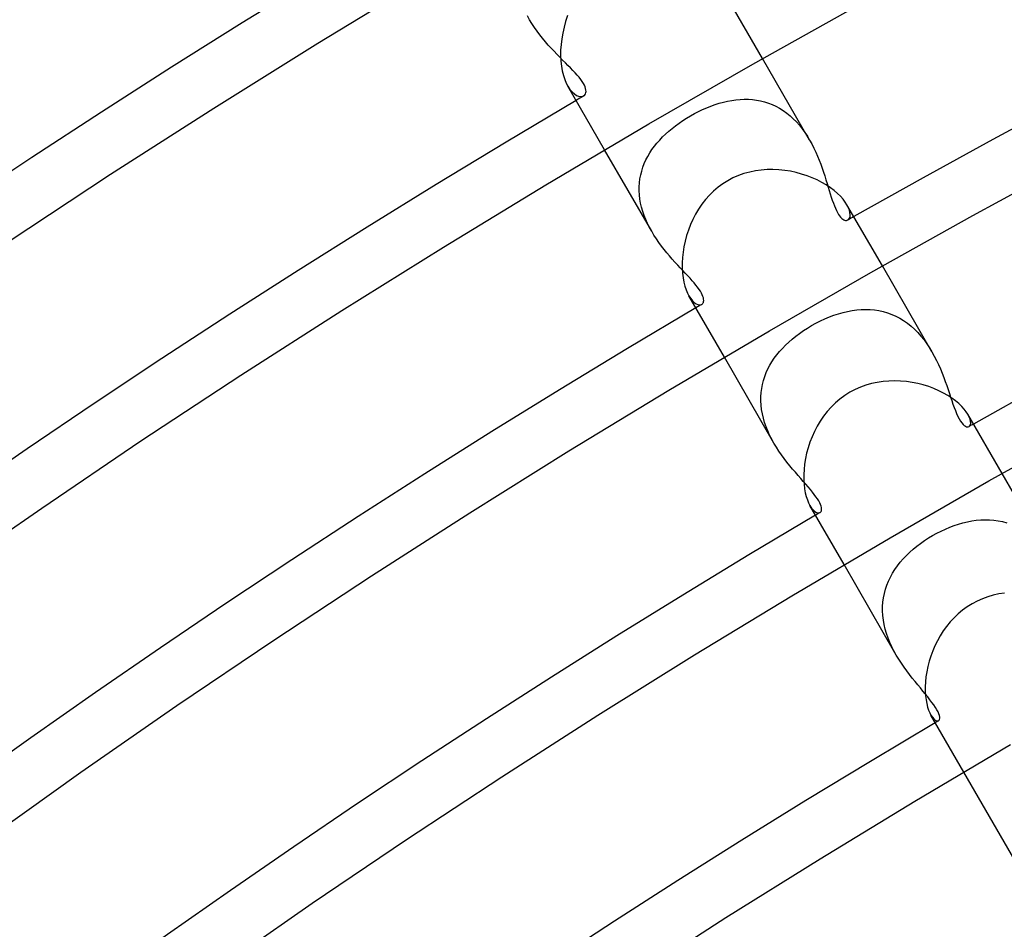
# Model space of a CAD drawing. Header units: millimetres. Extents: x -310 to 310, y -273 to 273.
# Tile 26 of 84: x -123 to -101, y 169 to 189. Entities that reach past the tile are written whole.
import ezdxf

# ---------------------------------------------------------------- set-up
doc = ezdxf.new("R2010")
doc.units = ezdxf.units.MM
doc.layers.add('HIDDEN', color=7, linetype='Continuous')
doc.layers.add('THICK', color=7, linetype='Continuous')

msp = doc.modelspace()

# ---------------------------------------------------------------- linework, layer by layer
at = {"layer": 'HIDDEN'}
for p, q in [((-111.624, 189.338), (-111.672, 189.426)), ((-111.572, 189.253), (-111.624, 189.338)), ((-111.518, 189.17), (-111.572, 189.253)), ((-111.46, 189.088), (-111.518, 189.17)), ((-111.401, 189.009), (-111.46, 189.088)), ((-111.339, 188.932), (-111.401, 189.009)), ((-111.277, 188.857), (-111.339, 188.932)), ((-111.213, 188.784), (-111.277, 188.857)), ((-111.149, 188.714), (-111.213, 188.784)), ((-111.086, 188.646), (-111.149, 188.714)), ((-111.022, 188.581), (-111.086, 188.646)), ((-110.96, 188.517), (-111.022, 188.581)), ((-110.898, 188.455), (-110.96, 188.517)), ((-105.482, 186.7), (-106.513, 188.487)), ((-110.839, 188.396), (-110.898, 188.455)), ((-110.781, 188.338), (-110.839, 188.396)), ((-110.726, 188.282), (-110.781, 188.338)), ((-110.674, 188.228), (-110.726, 188.282)), ((-110.625, 188.176), (-110.674, 188.228)), ((-110.58, 188.126), (-110.625, 188.176)), ((-110.539, 188.077), (-110.58, 188.126)), ((-110.502, 188.03), (-110.539, 188.077)), ((-110.782, 187.88), (-110.737, 187.811)), ((-110.47, 187.985), (-110.502, 188.03)), ((-110.444, 187.943), (-110.47, 187.985)), ((-110.422, 187.903), (-110.444, 187.943)), ((-110.405, 187.865), (-110.422, 187.903)), ((-110.394, 187.83), (-110.405, 187.865)), ((-110.387, 187.797), (-110.394, 187.83)), ((-110.737, 187.811), (-110.689, 187.754)), ((-110.689, 187.754), (-110.641, 187.711)), ((-110.641, 187.711), (-110.594, 187.679)), ((-110.594, 187.679), (-110.549, 187.66)), ((-110.549, 187.66), (-110.507, 187.652)), ((-110.507, 187.652), (-110.469, 187.655)), ((-110.469, 187.655), (-110.436, 187.667)), ((-110.436, 187.667), (-110.419, 187.68)), ((-110.419, 187.68), (-110.405, 187.696)), ((-110.405, 187.696), (-110.394, 187.716)), ((-110.394, 187.716), (-110.388, 187.74)), ((-110.388, 187.74), (-110.385, 187.767)), ((-110.385, 187.767), (-110.387, 187.797)), ((-107.831, 187.368), (-107.74, 187.408)), ((-107.74, 187.408), (-107.648, 187.444)), ((-107.648, 187.444), (-107.557, 187.477)), ((-107.557, 187.477), (-107.465, 187.506)), ((-107.465, 187.506), (-107.373, 187.532)), ((-107.373, 187.532), (-107.281, 187.553)), ((-107.281, 187.553), (-107.189, 187.57)), ((-107.189, 187.57), (-107.098, 187.583)), ((-107.098, 187.583), (-107.007, 187.591)), ((-107.007, 187.591), (-106.916, 187.595)), ((-106.916, 187.595), (-106.826, 187.594)), ((-106.826, 187.594), (-106.736, 187.588)), ((-106.736, 187.588), (-106.648, 187.577)), ((-106.648, 187.577), (-106.56, 187.561)), ((-106.56, 187.561), (-106.473, 187.539)), ((-106.473, 187.539), (-106.388, 187.512)), ((-106.388, 187.512), (-106.304, 187.479)), ((-106.304, 187.479), (-106.222, 187.441)), ((-106.222, 187.441), (-106.141, 187.397)), ((-106.141, 187.397), (-106.062, 187.348)), ((-108.264, 187.127), (-108.182, 187.18)), ((-108.182, 187.18), (-108.097, 187.23)), ((-108.097, 187.23), (-108.01, 187.279)), ((-108.01, 187.279), (-107.921, 187.325)), ((-107.921, 187.325), (-107.831, 187.368)), ((-106.062, 187.348), (-105.986, 187.293)), ((-105.986, 187.293), (-105.912, 187.234)), ((-105.912, 187.234), (-105.842, 187.169)), ((-105.842, 187.169), (-105.773, 187.1)), ((-108.57, 186.895), (-108.498, 186.956)), ((-108.498, 186.956), (-108.422, 187.015)), ((-108.422, 187.015), (-108.344, 187.072)), ((-108.344, 187.072), (-108.264, 187.127)), ((-105.773, 187.1), (-105.708, 187.026)), ((-105.708, 187.026), (-105.646, 186.949)), ((-108.77, 186.701), (-108.707, 186.768)), ((-108.707, 186.768), (-108.64, 186.833)), ((-108.64, 186.833), (-108.57, 186.895)), ((-105.646, 186.949), (-105.588, 186.868)), ((-105.588, 186.868), (-105.533, 186.785)), ((-105.533, 186.785), (-105.482, 186.7)), ((-108.939, 186.491), (-108.886, 186.563)), ((-108.886, 186.563), (-108.83, 186.633)), ((-108.83, 186.633), (-108.77, 186.701)), ((-105.482, 186.7), (-105.434, 186.614)), ((-105.434, 186.614), (-105.39, 186.526)), ((-105.39, 186.526), (-105.348, 186.438)), ((-108.946, 184.7), (-109.977, 186.486)), ((-109.072, 186.264), (-109.032, 186.342)), ((-109.032, 186.342), (-108.987, 186.417)), ((-108.987, 186.417), (-108.939, 186.491)), ((-105.348, 186.438), (-105.309, 186.35)), ((-105.309, 186.35), (-105.273, 186.261)), ((-109.165, 186.022), (-109.139, 186.104)), ((-109.139, 186.104), (-109.108, 186.185)), ((-109.108, 186.185), (-109.072, 186.264)), ((-105.273, 186.261), (-105.24, 186.173)), ((-105.24, 186.173), (-105.208, 186.086)), ((-109.203, 185.853), (-109.186, 185.938)), ((-109.186, 185.938), (-109.165, 186.022)), ((-105.208, 186.086), (-105.179, 186)), ((-105.179, 186), (-105.151, 185.914)), ((-105.151, 185.914), (-105.125, 185.831)), ((-109.22, 185.677), (-109.214, 185.766)), ((-109.22, 185.588), (-109.22, 185.677)), ((-109.214, 185.766), (-109.203, 185.853)), ((-105.125, 185.831), (-105.1, 185.749)), ((-105.1, 185.749), (-105.076, 185.67)), ((-105.076, 185.67), (-105.052, 185.593)), ((-109.215, 185.498), (-109.22, 185.588)), ((-109.204, 185.408), (-109.215, 185.498)), ((-105.052, 185.593), (-105.03, 185.52)), ((-105.03, 185.52), (-105.008, 185.449)), ((-105.008, 185.449), (-104.985, 185.382)), ((-109.189, 185.318), (-109.204, 185.408)), ((-109.168, 185.227), (-109.189, 185.318)), ((-109.142, 185.137), (-109.168, 185.227)), ((-104.985, 185.382), (-104.963, 185.319)), ((-104.963, 185.319), (-104.941, 185.261)), ((-104.941, 185.261), (-104.919, 185.206)), ((-104.632, 185.221), (-104.664, 185.283)), ((-109.111, 185.046), (-109.142, 185.137)), ((-109.075, 184.957), (-109.111, 185.046)), ((-104.919, 185.206), (-104.896, 185.157)), ((-104.896, 185.157), (-104.873, 185.112)), ((-104.873, 185.112), (-104.85, 185.072)), ((-104.85, 185.072), (-104.826, 185.037)), ((-104.826, 185.037), (-104.803, 185.008)), ((-104.61, 185.163), (-104.632, 185.221)), ((-104.598, 185.111), (-104.61, 185.163)), ((-104.607, 184.991), (-104.597, 185.024)), ((-104.594, 185.064), (-104.598, 185.111)), ((-104.597, 185.024), (-104.594, 185.064)), ((-109.036, 184.87), (-109.075, 184.957)), ((-108.992, 184.784), (-109.036, 184.87)), ((-104.803, 185.008), (-104.78, 184.984)), ((-104.78, 184.984), (-104.757, 184.966)), ((-104.757, 184.966), (-104.735, 184.952)), ((-104.735, 184.952), (-104.715, 184.944)), ((-104.715, 184.944), (-104.695, 184.939)), ((-104.695, 184.939), (-104.677, 184.938)), ((-104.677, 184.938), (-104.66, 184.941)), ((-104.66, 184.941), (-104.645, 184.948)), ((-104.645, 184.948), (-104.624, 184.965)), ((-104.624, 184.965), (-104.607, 184.991)), ((-108.946, 184.7), (-108.992, 184.784)), ((-108.896, 184.616), (-108.946, 184.7)), ((-108.843, 184.534), (-108.896, 184.616)), ((-108.787, 184.455), (-108.843, 184.534)), ((-108.73, 184.377), (-108.787, 184.455)), ((-108.672, 184.302), (-108.73, 184.377)), ((-108.613, 184.23), (-108.672, 184.302)), ((-108.554, 184.159), (-108.613, 184.23)), ((-108.494, 184.091), (-108.554, 184.159)), ((-108.435, 184.025), (-108.494, 184.091)), ((-108.376, 183.961), (-108.435, 184.025)), ((-108.318, 183.898), (-108.376, 183.961)), ((-102.802, 182.058), (-103.888, 183.94)), ((-108.262, 183.838), (-108.318, 183.898)), ((-108.208, 183.78), (-108.262, 183.838)), ((-108.155, 183.724), (-108.208, 183.78)), ((-108.105, 183.67), (-108.155, 183.724)), ((-108.058, 183.617), (-108.105, 183.67)), ((-108.015, 183.567), (-108.058, 183.617)), ((-107.975, 183.518), (-108.015, 183.567)), ((-107.939, 183.472), (-107.975, 183.518)), ((-108.128, 183.283), (-108.09, 183.224)), ((-107.907, 183.428), (-107.939, 183.472)), ((-107.879, 183.385), (-107.907, 183.428)), ((-107.856, 183.345), (-107.879, 183.385)), ((-107.837, 183.308), (-107.856, 183.345)), ((-107.822, 183.272), (-107.837, 183.308)), ((-108.09, 183.224), (-108.051, 183.177)), ((-108.051, 183.177), (-108.012, 183.14)), ((-108.012, 183.14), (-107.973, 183.113)), ((-107.973, 183.113), (-107.937, 183.096)), ((-107.937, 183.096), (-107.903, 183.088)), ((-107.903, 183.088), (-107.873, 183.089)), ((-107.873, 183.089), (-107.847, 183.099)), ((-107.847, 183.099), (-107.833, 183.109)), ((-107.833, 183.109), (-107.822, 183.123)), ((-107.813, 183.239), (-107.822, 183.272)), ((-107.822, 183.123), (-107.813, 183.14)), ((-107.807, 183.21), (-107.813, 183.239)), ((-107.813, 183.14), (-107.808, 183.16)), ((-107.808, 183.16), (-107.806, 183.183)), ((-107.806, 183.183), (-107.807, 183.21)), ((-105.05, 182.823), (-104.95, 182.86)), ((-104.95, 182.86), (-104.85, 182.893)), ((-104.85, 182.893), (-104.75, 182.921)), ((-104.75, 182.921), (-104.65, 182.944)), ((-104.65, 182.944), (-104.55, 182.963)), ((-104.55, 182.963), (-104.451, 182.976)), ((-104.451, 182.976), (-104.352, 182.985)), ((-104.352, 182.985), (-104.253, 182.987)), ((-104.253, 182.987), (-104.155, 182.984)), ((-104.155, 182.984), (-104.059, 182.976)), ((-104.059, 182.976), (-103.963, 182.961)), ((-103.963, 182.961), (-103.868, 182.94)), ((-103.868, 182.94), (-103.775, 182.914)), ((-103.775, 182.914), (-103.683, 182.88)), ((-103.683, 182.88), (-103.593, 182.841)), ((-105.443, 182.632), (-105.346, 182.686)), ((-105.346, 182.686), (-105.248, 182.735)), ((-105.248, 182.735), (-105.15, 182.781)), ((-105.15, 182.781), (-105.05, 182.823)), ((-103.593, 182.841), (-103.506, 182.795)), ((-103.506, 182.795), (-103.421, 182.744)), ((-103.421, 182.744), (-103.339, 182.686)), ((-103.339, 182.686), (-103.259, 182.623)), ((-105.786, 182.401), (-105.704, 182.463)), ((-105.704, 182.463), (-105.619, 182.523)), ((-105.619, 182.523), (-105.532, 182.579)), ((-105.532, 182.579), (-105.443, 182.632)), ((-103.259, 182.623), (-103.183, 182.554)), ((-103.183, 182.554), (-103.11, 182.48)), ((-103.11, 182.48), (-103.041, 182.402)), ((-106.08, 182.134), (-106.012, 182.204)), ((-106.012, 182.204), (-105.941, 182.271)), ((-105.941, 182.271), (-105.865, 182.337)), ((-105.865, 182.337), (-105.786, 182.401)), ((-103.041, 182.402), (-102.975, 182.32)), ((-102.975, 182.32), (-102.914, 182.235)), ((-102.914, 182.235), (-102.856, 182.147)), ((-106.257, 181.917), (-106.202, 181.991)), ((-106.202, 181.991), (-106.143, 182.063)), ((-106.143, 182.063), (-106.08, 182.134)), ((-102.856, 182.147), (-102.801, 182.057)), ((-102.801, 182.057), (-102.75, 181.964)), ((-106.266, 180.058), (-107.352, 181.94)), ((-106.355, 181.763), (-106.308, 181.841)), ((-106.308, 181.841), (-106.257, 181.917)), ((-102.75, 181.964), (-102.702, 181.871)), ((-102.702, 181.871), (-102.658, 181.777)), ((-102.658, 181.777), (-102.617, 181.684)), ((-106.466, 181.518), (-106.434, 181.602)), ((-106.434, 181.602), (-106.396, 181.683)), ((-106.396, 181.683), (-106.355, 181.763)), ((-102.617, 181.684), (-102.579, 181.59)), ((-102.579, 181.59), (-102.543, 181.498)), ((-106.534, 181.256), (-106.517, 181.345)), ((-106.517, 181.345), (-106.494, 181.433)), ((-106.494, 181.433), (-106.466, 181.518)), ((-102.543, 181.498), (-102.509, 181.407)), ((-102.509, 181.407), (-102.478, 181.318)), ((-106.552, 181.074), (-106.545, 181.165)), ((-106.545, 181.165), (-106.534, 181.256)), ((-102.478, 181.318), (-102.448, 181.231)), ((-102.448, 181.231), (-102.419, 181.147)), ((-102.419, 181.147), (-102.392, 181.066)), ((-106.552, 180.982), (-106.552, 181.074)), ((-106.547, 180.888), (-106.552, 180.982)), ((-102.392, 181.066), (-102.366, 180.988)), ((-102.366, 180.988), (-102.34, 180.913)), ((-102.34, 180.913), (-102.313, 180.84)), ((-106.536, 180.794), (-106.547, 180.888)), ((-106.519, 180.699), (-106.536, 180.794)), ((-106.497, 180.604), (-106.519, 180.699)), ((-102.313, 180.84), (-102.287, 180.77)), ((-102.287, 180.77), (-102.259, 180.705)), ((-102.259, 180.705), (-102.232, 180.644)), ((-106.469, 180.51), (-106.497, 180.604)), ((-106.437, 180.417), (-106.469, 180.51)), ((-102.232, 180.644), (-102.203, 180.588)), ((-102.203, 180.588), (-102.174, 180.539)), ((-102.174, 180.539), (-102.145, 180.499)), ((-102.145, 180.499), (-102.118, 180.467)), ((-101.982, 180.631), (-102.011, 180.688)), ((-101.963, 180.579), (-101.982, 180.631)), ((-101.953, 180.532), (-101.963, 180.579)), ((-101.957, 180.46), (-101.951, 180.492)), ((-101.951, 180.492), (-101.953, 180.532)), ((-106.4, 180.325), (-106.437, 180.417)), ((-106.359, 180.234), (-106.4, 180.325)), ((-102.118, 180.467), (-102.092, 180.443)), ((-102.092, 180.443), (-102.067, 180.426)), ((-102.067, 180.426), (-102.044, 180.416)), ((-102.044, 180.416), (-102.024, 180.412)), ((-102.024, 180.412), (-102.005, 180.413)), ((-102.005, 180.413), (-101.988, 180.419)), ((-101.988, 180.419), (-101.97, 180.435)), ((-101.97, 180.435), (-101.957, 180.46)), ((-106.314, 180.145), (-106.359, 180.234)), ((-106.265, 180.057), (-106.314, 180.145)), ((-106.212, 179.968), (-106.265, 180.057)), ((-106.156, 179.882), (-106.212, 179.968)), ((-106.099, 179.799), (-106.156, 179.882)), ((-106.039, 179.718), (-106.099, 179.799)), ((-105.979, 179.639), (-106.039, 179.718)), ((-105.918, 179.562), (-105.979, 179.639)), ((-105.856, 179.488), (-105.918, 179.562)), ((-105.796, 179.417), (-105.856, 179.488)), ((-105.736, 179.348), (-105.796, 179.417)), ((-105.677, 179.282), (-105.736, 179.348)), ((-105.621, 179.217), (-105.677, 179.282)), ((-105.566, 179.156), (-105.621, 179.217)), ((-100.12, 177.412), (-101.263, 179.393)), ((-105.514, 179.096), (-105.566, 179.156)), ((-105.466, 179.039), (-105.514, 179.096)), ((-105.421, 178.984), (-105.466, 179.039)), ((-105.38, 178.932), (-105.421, 178.984)), ((-105.344, 178.882), (-105.38, 178.932)), ((-105.311, 178.834), (-105.344, 178.882)), ((-105.284, 178.79), (-105.311, 178.834)), ((-105.261, 178.748), (-105.284, 178.79)), ((-105.475, 178.688), (-105.44, 178.634)), ((-105.44, 178.634), (-105.404, 178.591)), ((-105.404, 178.591), (-105.369, 178.559)), ((-105.369, 178.559), (-105.335, 178.538)), ((-105.335, 178.538), (-105.304, 178.527)), ((-105.276, 178.526), (-105.253, 178.534)), ((-105.244, 178.709), (-105.261, 178.748)), ((-105.253, 178.534), (-105.241, 178.543)), ((-105.232, 178.675), (-105.244, 178.709)), ((-105.241, 178.543), (-105.231, 178.557)), ((-105.224, 178.644), (-105.232, 178.675)), ((-105.231, 178.557), (-105.225, 178.573)), ((-105.225, 178.573), (-105.221, 178.593)), ((-105.221, 178.617), (-105.224, 178.644)), ((-105.221, 178.593), (-105.221, 178.617)), ((-105.304, 178.527), (-105.276, 178.526)), ((-102.121, 178.31), (-102.023, 178.333)), ((-102.023, 178.333), (-101.925, 178.351)), ((-101.925, 178.351), (-101.828, 178.365)), ((-101.828, 178.365), (-101.731, 178.374)), ((-101.731, 178.374), (-101.634, 178.377)), ((-101.634, 178.377), (-101.537, 178.376)), ((-101.537, 178.376), (-101.442, 178.369)), ((-101.442, 178.369), (-101.347, 178.356)), ((-101.347, 178.356), (-101.253, 178.337)), ((-101.253, 178.337), (-101.16, 178.312)), ((-102.695, 178.083), (-102.601, 178.13)), ((-102.601, 178.13), (-102.507, 178.174)), ((-102.507, 178.174), (-102.411, 178.214)), ((-102.411, 178.214), (-102.315, 178.25)), ((-102.315, 178.25), (-102.218, 178.282)), ((-102.218, 178.282), (-102.121, 178.31)), ((-103.05, 177.86), (-102.965, 177.92)), ((-102.965, 177.92), (-102.877, 177.977)), ((-102.877, 177.977), (-102.787, 178.032)), ((-102.787, 178.032), (-102.695, 178.083)), ((-103.288, 177.664), (-103.212, 177.732)), ((-103.212, 177.732), (-103.133, 177.797)), ((-103.133, 177.797), (-103.05, 177.86)), ((-103.495, 177.445), (-103.43, 177.52)), ((-103.43, 177.52), (-103.361, 177.593)), ((-103.361, 177.593), (-103.288, 177.664)), ((-103.584, 175.412), (-104.727, 177.393)), ((-103.663, 177.205), (-103.612, 177.287)), ((-103.612, 177.287), (-103.555, 177.367)), ((-103.555, 177.367), (-103.495, 177.445)), ((-103.788, 176.946), (-103.751, 177.034)), ((-103.751, 177.034), (-103.71, 177.121)), ((-103.71, 177.121), (-103.663, 177.205)), ((-103.843, 176.762), (-103.818, 176.855)), ((-103.818, 176.855), (-103.788, 176.946)), ((-103.875, 176.573), (-103.862, 176.669)), ((-103.862, 176.669), (-103.843, 176.762)), ((-103.883, 176.378), (-103.882, 176.476)), ((-103.878, 176.278), (-103.883, 176.378)), ((-103.882, 176.476), (-103.875, 176.573)), ((-103.866, 176.178), (-103.878, 176.278)), ((-103.848, 176.079), (-103.866, 176.178)), ((-103.825, 175.981), (-103.848, 176.079)), ((-103.796, 175.882), (-103.825, 175.981)), ((-103.762, 175.784), (-103.796, 175.882)), ((-103.723, 175.688), (-103.762, 175.784)), ((-103.68, 175.593), (-103.723, 175.688)), ((-103.633, 175.501), (-103.68, 175.593)), ((-103.583, 175.411), (-103.633, 175.501)), ((-103.529, 175.32), (-103.583, 175.411)), ((-103.471, 175.232), (-103.529, 175.32)), ((-103.412, 175.146), (-103.471, 175.232)), ((-103.353, 175.063), (-103.412, 175.146)), ((-103.292, 174.982), (-103.353, 175.063)), ((-103.232, 174.905), (-103.292, 174.982)), ((-103.172, 174.83), (-103.232, 174.905)), ((-103.113, 174.759), (-103.172, 174.83)), ((-103.055, 174.689), (-103.113, 174.759)), ((-103, 174.623), (-103.055, 174.689)), ((-102.946, 174.558), (-103, 174.623)), ((-102.894, 174.495), (-102.946, 174.558)), ((-102.845, 174.433), (-102.894, 174.495)), ((-102.8, 174.374), (-102.845, 174.433)), ((-102.759, 174.317), (-102.8, 174.374)), ((-102.723, 174.263), (-102.759, 174.317)), ((-102.692, 174.212), (-102.723, 174.263)), ((-102.823, 174.096), (-102.791, 174.047)), ((-102.791, 174.047), (-102.759, 174.01)), ((-102.759, 174.01), (-102.729, 173.984)), ((-102.668, 174.165), (-102.692, 174.212)), ((-102.65, 174.123), (-102.668, 174.165)), ((-102.638, 174.085), (-102.65, 174.123)), ((-102.642, 173.983), (-102.633, 174)), ((-102.631, 174.052), (-102.638, 174.085)), ((-102.633, 174), (-102.629, 174.024)), ((-102.629, 174.024), (-102.631, 174.052)), ((-102.729, 173.984), (-102.7, 173.97)), ((-102.7, 173.97), (-102.675, 173.966)), ((-102.675, 173.966), (-102.654, 173.971)), ((-102.654, 173.971), (-102.642, 173.983)), ((-100.899, 170.763), (-102.102, 172.846))]:
    msp.add_line(p, q, dxfattribs=at)
for radius, start, end in [(217.75, 120.47555, 120.52626), (212.5, 119.46073, 119.50146), (212.5, 120.49852, 120.53926), (207.25, 119.44709, 119.47889), (207.25, 120.5211, 120.5529), (202, 120.54339, 120.56728)]:
    msp.add_arc((0, 0), radius, start, end, dxfattribs=at)
at = {"layer": 'THICK'}
for p, q in [((-116.265, 188.827), (-113.966, 190.223)), ((-106.513, 188.487), (-107.318, 189.881)), ((-106.73, 188.364), (-104.438, 189.644)), ((-110.788, 189.428), (-110.832, 189.302)), ((-110.868, 189.175), (-110.897, 189.047)), ((-110.832, 189.302), (-110.868, 189.175)), ((-110.919, 188.919), (-110.934, 188.793)), ((-110.897, 189.047), (-110.919, 188.919)), ((-118.547, 187.402), (-116.265, 188.827)), ((-110.934, 188.793), (-110.942, 188.669)), ((-110.942, 188.669), (-110.943, 188.549)), ((-110.943, 188.549), (-110.936, 188.432)), ((-110.936, 188.432), (-110.924, 188.32)), ((-110.924, 188.32), (-110.905, 188.216)), ((-109.007, 187.055), (-106.73, 188.364)), ((-110.905, 188.216), (-110.881, 188.119)), ((-110.881, 188.119), (-110.852, 188.031)), ((-110.852, 188.031), (-110.819, 187.951)), ((-110.819, 187.951), (-110.782, 187.88)), ((-109.977, 186.486), (-110.782, 187.881)), ((-120.811, 185.951), (-118.547, 187.402)), ((-111.268, 185.719), (-109.007, 187.055)), ((-101.905, 185.046), (-99.653, 186.268)), ((-123.058, 184.472), (-120.811, 185.951)), ((-107.044, 185.923), (-107.163, 185.871)), ((-106.922, 185.966), (-107.044, 185.923)), ((-106.797, 186), (-106.922, 185.966)), ((-106.671, 186.026), (-106.797, 186)), ((-106.543, 186.043), (-106.671, 186.026)), ((-106.414, 186.052), (-106.543, 186.043)), ((-106.286, 186.054), (-106.414, 186.052)), ((-106.157, 186.048), (-106.286, 186.054)), ((-106.03, 186.035), (-106.157, 186.048)), ((-105.904, 186.015), (-106.03, 186.035)), ((-105.78, 185.988), (-105.904, 186.015)), ((-105.659, 185.956), (-105.78, 185.988)), ((-105.54, 185.917), (-105.659, 185.956)), ((-105.426, 185.873), (-105.54, 185.917)), ((-105.317, 185.825), (-105.426, 185.873)), ((-113.513, 184.356), (-111.268, 185.719)), ((-107.49, 185.665), (-107.588, 185.582)), ((-107.387, 185.742), (-107.49, 185.665)), ((-107.278, 185.81), (-107.387, 185.742)), ((-107.163, 185.871), (-107.278, 185.81)), ((-105.214, 185.772), (-105.317, 185.825)), ((-105.117, 185.716), (-105.214, 185.772)), ((-105.026, 185.656), (-105.117, 185.716)), ((-107.68, 185.492), (-107.765, 185.395)), ((-107.588, 185.582), (-107.68, 185.492)), ((-104.944, 185.594), (-105.026, 185.656)), ((-104.87, 185.531), (-104.944, 185.594)), ((-104.805, 185.467), (-104.87, 185.531)), ((-104.749, 185.404), (-104.805, 185.467)), ((-107.844, 185.294), (-107.917, 185.187)), ((-107.765, 185.395), (-107.844, 185.294)), ((-104.702, 185.342), (-104.749, 185.404)), ((-104.664, 185.283), (-104.702, 185.342)), ((-103.888, 183.94), (-104.664, 185.283)), ((-107.982, 185.076), (-108.042, 184.962)), ((-107.917, 185.187), (-107.982, 185.076)), ((-104.142, 183.796), (-101.905, 185.046)), ((-108.094, 184.846), (-108.14, 184.727)), ((-108.042, 184.962), (-108.094, 184.846)), ((-108.179, 184.606), (-108.212, 184.485)), ((-108.14, 184.727), (-108.179, 184.606)), ((-108.238, 184.363), (-108.258, 184.242)), ((-108.212, 184.485), (-108.238, 184.363)), ((-115.74, 182.966), (-113.513, 184.356)), ((-108.258, 184.242), (-108.27, 184.123)), ((-108.27, 184.123), (-108.276, 184.007)), ((-108.276, 184.007), (-108.276, 183.894)), ((-108.276, 183.894), (-108.27, 183.786)), ((-108.27, 183.786), (-108.257, 183.683)), ((-106.364, 182.519), (-104.142, 183.796)), ((-108.257, 183.683), (-108.24, 183.587)), ((-108.24, 183.587), (-108.217, 183.499)), ((-108.217, 183.499), (-108.191, 183.418)), ((-108.191, 183.418), (-108.16, 183.346)), ((-108.16, 183.346), (-108.128, 183.283)), ((-107.352, 181.94), (-108.128, 183.283)), ((-117.951, 181.548), (-115.74, 182.966)), ((-108.57, 181.216), (-106.364, 182.519)), ((-120.144, 180.104), (-117.951, 181.548)), ((-104.125, 181.361), (-104.249, 181.326)), ((-104, 181.388), (-104.125, 181.361)), ((-103.873, 181.407), (-104, 181.388)), ((-103.745, 181.418), (-103.873, 181.407)), ((-103.616, 181.421), (-103.745, 181.418)), ((-103.488, 181.417), (-103.616, 181.421)), ((-103.361, 181.405), (-103.488, 181.417)), ((-103.235, 181.387), (-103.361, 181.405)), ((-103.112, 181.362), (-103.235, 181.387)), ((-102.99, 181.332), (-103.112, 181.362)), ((-110.76, 179.886), (-108.57, 181.216)), ((-104.599, 181.171), (-104.711, 181.1)), ((-104.486, 181.23), (-104.599, 181.171)), ((-104.369, 181.282), (-104.486, 181.23)), ((-104.249, 181.326), (-104.369, 181.282)), ((-102.872, 181.295), (-102.99, 181.332)), ((-102.759, 181.253), (-102.872, 181.295)), ((-102.65, 181.206), (-102.759, 181.253)), ((-102.548, 181.155), (-102.65, 181.206)), ((-102.451, 181.1), (-102.548, 181.155)), ((-104.917, 180.937), (-105.01, 180.846)), ((-104.817, 181.022), (-104.917, 180.937)), ((-104.711, 181.1), (-104.817, 181.022)), ((-102.362, 181.043), (-102.451, 181.1)), ((-102.281, 180.983), (-102.362, 181.043)), ((-102.209, 180.922), (-102.281, 180.983)), ((-102.146, 180.862), (-102.209, 180.922)), ((-105.097, 180.748), (-105.177, 180.646)), ((-105.01, 180.846), (-105.097, 180.748)), ((-102.092, 180.802), (-102.146, 180.862)), ((-102.047, 180.744), (-102.092, 180.802)), ((-102.011, 180.688), (-102.047, 180.744)), ((-105.25, 180.538), (-105.317, 180.427)), ((-105.177, 180.646), (-105.25, 180.538)), ((-101.263, 179.393), (-102.011, 180.688)), ((-105.377, 180.313), (-105.43, 180.196)), ((-105.317, 180.427), (-105.377, 180.313)), ((-101.554, 179.228), (-99.373, 180.447)), ((-122.32, 178.634), (-120.144, 180.104)), ((-105.476, 180.077), (-105.515, 179.957)), ((-105.43, 180.196), (-105.476, 180.077)), ((-112.934, 178.529), (-110.76, 179.886)), ((-105.548, 179.837), (-105.574, 179.717)), ((-105.515, 179.957), (-105.548, 179.837)), ((-105.574, 179.717), (-105.593, 179.598)), ((-105.606, 179.481), (-105.612, 179.369)), ((-105.593, 179.598), (-105.606, 179.481)), ((-105.612, 179.369), (-105.612, 179.26)), ((-105.612, 179.26), (-105.605, 179.156)), ((-103.72, 177.983), (-101.554, 179.228)), ((-105.605, 179.156), (-105.594, 179.058)), ((-105.594, 179.058), (-105.577, 178.968)), ((-105.577, 178.968), (-105.556, 178.885)), ((-105.556, 178.885), (-105.532, 178.811)), ((-105.532, 178.811), (-105.504, 178.745)), ((-124.478, 177.137), (-122.32, 178.634)), ((-105.504, 178.745), (-105.475, 178.688)), ((-104.727, 177.393), (-105.475, 178.688)), ((-115.091, 177.146), (-112.934, 178.529)), ((-105.872, 176.712), (-103.72, 177.983)), ((-117.231, 175.737), (-115.091, 177.146)), ((-108.007, 175.415), (-105.872, 176.712)), ((-101.811, 176.593), (-101.922, 176.534)), ((-101.696, 176.644), (-101.811, 176.593)), ((-101.579, 176.688), (-101.696, 176.644)), ((-101.458, 176.723), (-101.579, 176.688)), ((-101.336, 176.751), (-101.458, 176.723)), ((-101.213, 176.771), (-101.336, 176.751)), ((-102.13, 176.394), (-102.226, 176.314)), ((-102.028, 176.467), (-102.13, 176.394)), ((-101.922, 176.534), (-102.028, 176.467)), ((-102.317, 176.228), (-102.402, 176.137)), ((-102.226, 176.314), (-102.317, 176.228)), ((-102.481, 176.04), (-102.554, 175.939)), ((-102.402, 176.137), (-102.481, 176.04)), ((-119.354, 174.302), (-117.231, 175.737)), ((-102.682, 175.726), (-102.737, 175.616)), ((-102.621, 175.835), (-102.682, 175.726)), ((-102.554, 175.939), (-102.621, 175.835)), ((-102.737, 175.616), (-102.785, 175.503)), ((-110.127, 174.092), (-108.007, 175.415)), ((-102.827, 175.389), (-102.863, 175.274)), ((-102.785, 175.503), (-102.827, 175.389)), ((-102.892, 175.159), (-102.916, 175.045)), ((-102.863, 175.274), (-102.892, 175.159)), ((-102.933, 174.933), (-102.944, 174.823)), ((-102.916, 175.045), (-102.933, 174.933)), ((-102.944, 174.823), (-102.949, 174.717)), ((-102.949, 174.717), (-102.948, 174.616)), ((-102.948, 174.616), (-102.942, 174.52)), ((-102.942, 174.52), (-102.931, 174.43)), ((-121.459, 172.841), (-119.354, 174.302)), ((-102.931, 174.43), (-102.915, 174.347)), ((-102.915, 174.347), (-102.896, 174.272)), ((-102.896, 174.272), (-102.874, 174.205)), ((-112.231, 172.743), (-110.127, 174.092)), ((-102.874, 174.205), (-102.85, 174.146)), ((-102.85, 174.146), (-102.823, 174.096)), ((-102.102, 172.846), (-102.824, 174.096)), ((-103.173, 172.209), (-101.077, 173.447)), ((-123.547, 171.356), (-121.459, 172.841)), ((-114.318, 171.369), (-112.231, 172.743)), ((-105.255, 170.944), (-103.173, 172.209)), ((-116.388, 169.97), (-114.318, 171.369)), ((-107.32, 169.655), (-105.255, 170.944)), ((-118.441, 168.546), (-116.388, 169.97)), ((-109.37, 168.341), (-107.32, 169.655))]:
    msp.add_line(p, q, dxfattribs=at)
for radius, start, end in [(212.5, 60.53924, 119.46073), (207.25, 60.55293, 119.44709), (238.75, 120.47996, 179.52005), (233.5, 120.49079, 179.50922), (228.25, 120.50208, 179.49794), (223, 120.51388, 179.48613), (217.75, 120.52626, 179.47376), (212.5, 120.53926, 179.46075), (207.25, 120.5529, 179.44706), (202, 120.56728, 179.43273)]:
    msp.add_arc((0, 0), radius, start, end, dxfattribs=at)

doc.saveas('drawing.dxf')
